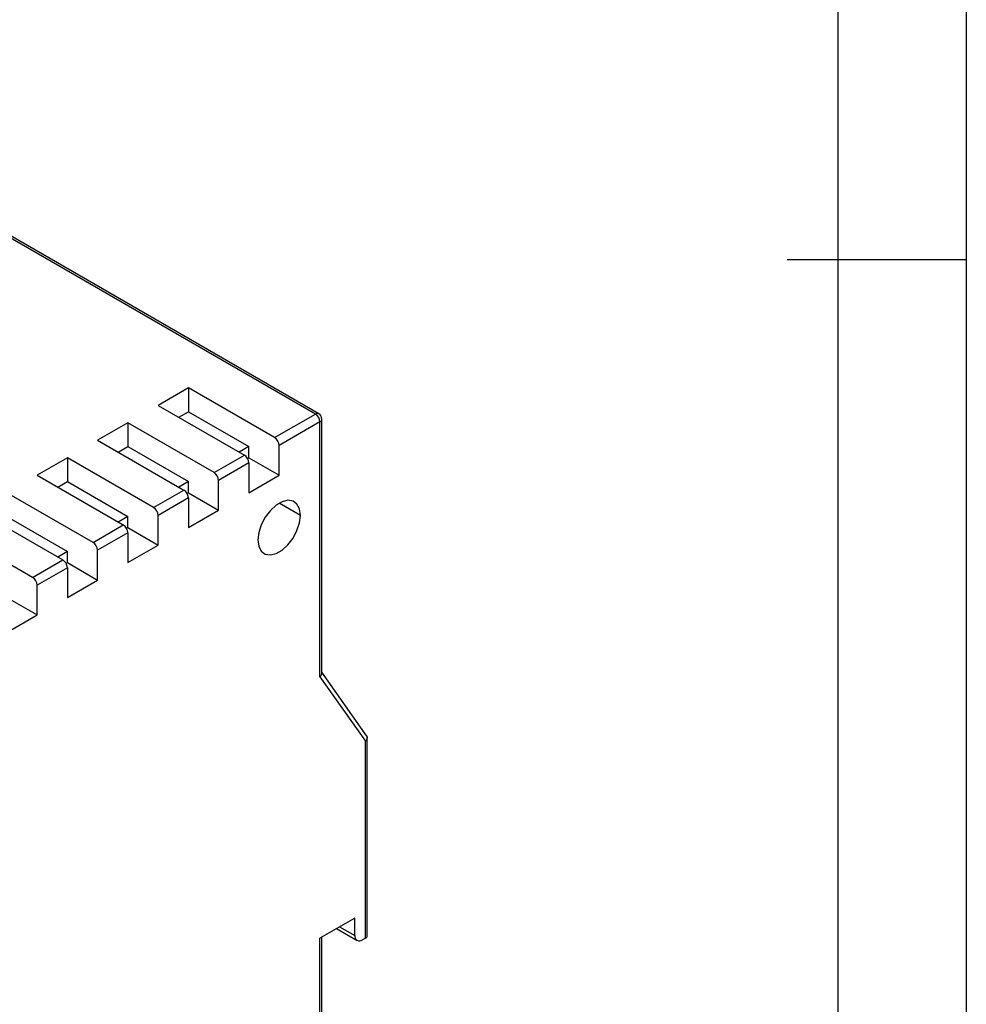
# Model space of a CAD drawing. Header units: millimetres. Extents: x 1931 to 2429, y 62 to 413.
# Tile 25 of 26: x 2385 to 2429, y 261 to 307. Entities that reach past the tile are written whole.
import ezdxf

# ---------------------------------------------------------------- set-up
doc = ezdxf.new("R2010")
doc.units = ezdxf.units.MM
doc.header["$LTSCALE"] = 2
doc.layers.add('HMI-D4', color=250, linetype='Continuous')

msp = doc.modelspace()

# ---------------------------------------------------------------- linework, layer by layer
at = {"color": 7, "linetype": 'Continuous', "lineweight": 25}
for p, q in [((2398.524, 288.899), (2370.664, 304.982)), ((2398.674, 288.914), (2370.814, 304.997)), ((2392.584, 290.123), (2391.17, 289.307)), ((2396.615, 287.797), (2392.584, 290.123)), ((2392.584, 290.123), (2392.584, 289.008)), ((2391.17, 289.307), (2395.201, 286.98)), ((2392.136, 288.749), (2392.584, 289.008)), ((2392.584, 289.008), (2395.413, 287.376)), ((2396.615, 287.797), (2398.524, 288.899)), ((2398.824, 276.791), (2398.824, 288.654)), ((2389.756, 288.49), (2388.342, 287.674)), ((2393.786, 286.164), (2389.756, 288.49)), ((2389.756, 288.49), (2389.756, 287.376)), ((2398.736, 288.531), (2396.827, 287.429)), ((2398.736, 276.623), (2398.736, 288.531)), ((2388.342, 287.674), (2392.372, 285.347)), ((2389.307, 287.117), (2389.756, 287.376)), ((2389.756, 287.376), (2392.584, 285.743)), ((2395.413, 287.376), (2394.964, 287.117)), ((2395.413, 286.857), (2395.413, 287.376)), ((2396.827, 286.041), (2396.827, 287.429)), ((2386.927, 286.858), (2385.513, 286.041)), ((2390.958, 284.531), (2386.927, 286.858)), ((2386.927, 286.858), (2386.927, 285.743)), ((2393.786, 286.164), (2395.201, 286.98)), ((2395.413, 286.857), (2395.351, 286.822)), ((2395.413, 286.857), (2396.827, 286.041)), ((2395.413, 286.613), (2393.998, 285.796)), ((2395.413, 286.613), (2395.413, 285.225)), ((2385.513, 286.041), (2389.544, 283.714)), ((2393.998, 284.408), (2393.998, 285.796)), ((2395.413, 285.225), (2396.827, 286.041)), ((2386.479, 285.484), (2386.927, 285.743)), ((2386.927, 285.743), (2389.756, 284.11)), ((2390.958, 284.531), (2392.372, 285.347)), ((2392.584, 285.743), (2392.136, 285.484)), ((2392.584, 285.225), (2392.584, 285.743)), ((2388.129, 282.898), (2384.099, 285.225)), ((2392.584, 284.98), (2391.17, 284.163)), ((2392.584, 285.225), (2392.522, 285.189)), ((2392.584, 285.225), (2393.998, 284.408)), ((2392.584, 284.98), (2392.584, 283.592)), ((2382.685, 284.408), (2386.715, 282.082)), ((2384.099, 284.11), (2386.927, 282.477)), ((2389.756, 284.11), (2389.307, 283.851)), ((2389.756, 283.592), (2389.756, 284.11)), ((2391.17, 282.775), (2391.17, 284.163)), ((2392.584, 283.592), (2393.998, 284.408)), ((2385.301, 281.265), (2381.271, 283.592)), ((2388.129, 282.898), (2389.544, 283.714)), ((2389.756, 283.592), (2389.694, 283.556)), ((2389.756, 283.592), (2391.17, 282.775)), ((2389.756, 283.347), (2388.342, 282.531)), ((2389.756, 283.347), (2389.756, 281.959)), ((2389.756, 281.959), (2391.17, 282.775)), ((2386.927, 282.477), (2386.479, 282.218)), ((2386.927, 281.959), (2386.927, 282.477)), ((2388.342, 281.143), (2388.342, 282.531)), ((2385.301, 281.265), (2386.715, 282.082)), ((2386.927, 281.714), (2385.513, 280.898)), ((2386.927, 281.959), (2386.865, 281.923)), ((2386.927, 281.959), (2388.342, 281.143)), ((2386.927, 281.714), (2386.927, 280.326)), ((2385.513, 279.51), (2385.513, 280.898)), ((2386.927, 280.326), (2388.342, 281.143)), ((2384.099, 280.326), (2385.513, 279.51)), ((2384.099, 278.693), (2385.513, 279.51)), ((2398.736, 276.623), (2400.857, 273.604)), ((2400.932, 273.84), (2398.824, 276.84)), ((2400.857, 264.402), (2400.857, 273.604)), ((2400.945, 264.525), (2400.945, 273.795)), ((2400.362, 265.341), (2398.736, 264.402)), ((2400.362, 264.525), (2400.362, 265.341)), ((2399.509, 264.849), (2400.466, 264.296)), ((2398.736, 255.91), (2398.736, 264.402)), ((2398.824, 256.033), (2398.824, 264.453)), ((2400.857, 264.402), (2400.716, 264.321))]:
    msp.add_line(p, q, dxfattribs=at)
at = {"color": 8, "linetype": 'Continuous', "lineweight": 25}
for p, q in [((2397.817, 284.163), (2396.827, 284.734)), ((2399.655, 264.933), (2400.362, 264.525))]:
    msp.add_line(p, q, dxfattribs=at)
at = {"color": 7, "linetype": 'Continuous', "lineweight": 25, "flags": 128}
for points in [[(2397.817, 284.163), (2397.777, 284.462), (2397.66, 284.69), (2397.475, 284.83), (2397.238, 284.869), (2396.968, 284.804), (2396.686, 284.642), (2396.416, 284.394), (2396.179, 284.081), (2395.994, 283.729), (2395.877, 283.365), (2395.837, 283.02)], [(2395.837, 283.02), (2395.877, 282.721), (2395.994, 282.493), (2396.179, 282.353), (2396.416, 282.314), (2396.686, 282.379), (2396.968, 282.541), (2397.238, 282.789), (2397.475, 283.102), (2397.66, 283.454), (2397.777, 283.818), (2397.817, 284.163)]]:
    msp.add_lwpolyline(points, dxfattribs=at)
at = {"color": 8, "linetype": 'Continuous', "lineweight": 25}
for centre, start, end in [((2398.612, 288.776), 65.6929, 125.6176), ((2398.674, 288.669), 294.3747, 354.3052)]:
    msp.add_arc(centre, 0.151, start, end, dxfattribs=at)
at = {"color": 7, "linetype": 'Continuous', "lineweight": 25}
for centre, radius, start, end in [((2398.275, 288.51), 0.461, 2.6055, 57.3945), ((2398.524, 288.654), 0.3, 0, 60.0027), ((2396.366, 287.408), 0.461, 2.6055, 57.3945), ((2394.952, 286.592), 0.461, 2.6055, 57.3945), ((2393.538, 285.775), 0.461, 2.6055, 57.3945), ((2392.124, 284.959), 0.461, 2.6055, 57.3945), ((2390.709, 284.143), 0.461, 2.6055, 57.3945), ((2389.295, 283.326), 0.461, 2.6055, 57.3945), ((2387.881, 282.51), 0.461, 2.6055, 57.3945), ((2386.467, 281.693), 0.461, 2.6055, 57.3945), ((2385.053, 280.877), 0.461, 2.6055, 57.3945), ((2400.578, 264.49), 0.218, 170.786, 309.2033), ((2400.795, 264.54), 0.151, 294.3747, 354.3052)]:
    msp.add_arc(centre, radius, start, end, dxfattribs=at)
for points, knots in [([(2398.736, 276.623), (2398.752, 276.638), (2398.782, 276.668), (2398.813, 276.724), (2398.827, 276.767), (2398.824, 276.791), (2398.824, 276.791)], [0, 0, 0, 0, 0.306918, 0.574273, 0.988981, 1, 1, 1, 1]), ([(2400.916, 273.86), (2400.918, 273.859), (2400.931, 273.847), (2400.94, 273.815), (2400.949, 273.763), (2400.935, 273.706), (2400.903, 273.649), (2400.873, 273.62), (2400.857, 273.604)], [0, 0, 0, 0, 0.025397, 0.188902, 0.359203, 0.627828, 0.801077, 1, 1, 1, 1])]:
    msp.add_open_spline(points, degree=3, knots=knots, dxfattribs=at)
at = {"layer": 'HMI-D4', "color": 0}
for points in [[(2428.944, 413.373), (2428.944, 61.575), (1931.402, 61.575), (1931.402, 413.373)], [(2422.944, 407.373), (2422.944, 67.575), (1937.402, 67.575), (1937.402, 407.373)]]:
    msp.add_lwpolyline(points, close=True, dxfattribs=at)
msp.add_lwpolyline([(2428.944, 296.107), (2420.568, 296.107)], dxfattribs=at)

doc.saveas('drawing.dxf')
